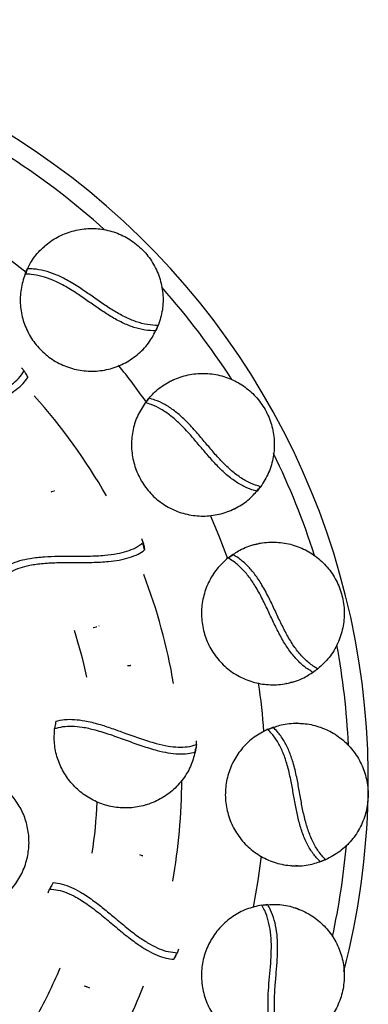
# Model space of a CAD drawing. Header units: millimetres. Extents: x 1128 to 3106, y 573 to 3385.
# Tile 6 of 46: x 1505 to 1615, y 751 to 1061. Entities that reach past the tile are written whole.
import ezdxf

# ---------------------------------------------------------------- set-up
doc = ezdxf.new("R2010")
doc.units = ezdxf.units.MM

msp = doc.modelspace()

# ---------------------------------------------------------------- linework, layer by layer
at = {"color": 7, "linetype": 'Continuous', "lineweight": 25}
for p, q in [((1511.58, 988.87), (1511.42, 988.75)), ((1513.29, 990.38), (1512.74, 989.99)), ((1507.26, 982.8), (1506.74, 981.31)), ((1548.36, 964.74), (1547.84, 963.26)), ((1542.36, 956.06), (1542.12, 955.9)), ((1543.68, 957.31), (1543.23, 956.94)), ((1506.22, 950.56), (1505.43, 951.52)), ((1551.33, 946.72), (1551.14, 946.64)), ((1553.37, 947.73), (1552.74, 947.5)), ((1545.58, 941.97), (1544.68, 940.65)), ((1515.83, 912.75), (1515.69, 912.73)), ((1580.62, 913.88), (1579.73, 912.59)), ((1574.17, 907.92), (1573.63, 907.68)), ((1572.57, 907.06), (1572.3, 906.96)), ((1543.83, 896.37), (1543.41, 897.54)), ((1544.26, 894.04), (1543.81, 895.88)), ((1578.81, 895.71), (1578.61, 895.68)), ((1581.05, 896.15), (1580.38, 896.1)), ((1572.03, 892.61), (1570.85, 891.58)), ((1528.18, 869.45), (1527.99, 869.42)), ((1529.9, 870.02), (1529.83, 870)), ((1539.93, 857.55), (1539.78, 857.58)), ((1598.6, 856.41), (1597.41, 855.39)), ((1589.07, 851.9), (1588.78, 851.88)), ((1590.83, 852.32), (1590.26, 852.23)), ((1584.81, 838.09), (1583.4, 837.4)), ((1592.16, 839.33), (1591.96, 839.35)), ((1594.44, 839.18), (1593.77, 839.3)), ((1560.63, 832.58), (1560.64, 833.83)), ((1560.24, 830.24), (1560.39, 831.61)), ((1536.72, 812.64), (1536.53, 812.67)), ((1538.54, 812.59), (1537.43, 812.69)), ((1543.69, 797.44), (1543.56, 797.51)), ((1601.11, 796.25), (1599.69, 795.57)), ((1590.73, 794.36), (1590.44, 794.41)), ((1592.54, 794.31), (1591.96, 794.37)), ((1513.85, 785.82), (1514.27, 786.95)), ((1583.04, 782.11), (1581.5, 781.82)), ((1590.46, 781.41), (1590.27, 781.48)), ((1592.62, 780.68), (1592.01, 780.97)), ((1554.61, 766.89), (1555.04, 768.06)), ((1553.44, 764.83), (1554.28, 766.53)), ((1525.32, 756.33), (1525.15, 756.42)), ((1527, 755.66), (1526, 756.14))]:
    msp.add_line(p, q, dxfattribs=at)
at = {"color": 1, "linetype": 'Continuous', "lineweight": 25, "flags": 128}
for points in [[(1495.48, 990.47), (1501.66, 985.89), (1506.86, 981.74)], [(1564.92, 905.03), (1567.67, 898.47), (1570.38, 891.31)], [(1581.06, 797.36), (1580.01, 789.63), (1578.53, 781.24), (1578.52, 781.19)]]:
    msp.add_lwpolyline(points, dxfattribs=at)
at = {"color": 7, "linetype": 'Continuous', "lineweight": 25}
for start, end in [(358.8745, 105.9191), (345.402, 358.8313)]:
    msp.add_arc((1374.83, 821.48), 240, start, end, dxfattribs=at)
at = {"color": 1, "linetype": 'Continuous', "lineweight": 25}
for radius, start, end in [(234, 47.9231, 57.0497), (234, 32.705, 41.6126), (207.64, 35.0529, 39.0727), (181.14, 29.6592, 41.9905), (234, 17.6133, 26.1115), (181.14, 9.6735, 20.9646), (154.64, 12.1029, 17.7534), (234, 2.7011, 10.4578), (207.64, 4.1878, 8.4626), (181.14, 349.8302, 359.9168), (154.64, 351.3694, 357.3912), (234, 347.7985, 354.9077), (154.64, 330.723, 337.4179), (181.14, 330.1898, 338.9593)]:
    msp.add_arc((1374.83, 821.48), radius, start, end, dxfattribs=at)
at = {"color": 7, "linetype": 'Continuous', "lineweight": 25}
for points, knots in [([(1506.87, 981.67), (1507.38, 982.84), (1508.57, 985.56), (1511.59, 989.16), (1515.56, 992.32), (1520.16, 994.5), (1525.12, 995.61), (1530.21, 995.58), (1535.16, 994.43), (1539.76, 992.18), (1543.77, 988.94), (1546.95, 984.85), (1549.13, 980.14), (1550.17, 975.06), (1550.1, 969.85), (1549.08, 966.57), (1548.56, 964.92)], [0, 0, 0, 0, 0.054635, 0.126713, 0.198773, 0.27084, 0.342924, 0.414991, 0.487051, 0.559129, 0.632615, 0.706086, 0.779557, 0.853044, 0.926529, 1, 1, 1, 1]), ([(1512.08, 989.37), (1512.1, 989.38), (1512.32, 989.59), (1512.54, 989.8), (1512.74, 989.99)], [0, 0, 0, 0, 0.08188, 1, 1, 1, 1]), ([(1506.54, 981.13), (1506.6, 981.28), (1506.73, 981.58), (1506.98, 982.14), (1507.15, 982.54), (1507.26, 982.8)], [0, 0, 0, 0, 0.269889, 0.539779, 1, 1, 1, 1]), ([(1548.56, 964.92), (1547.44, 964.97), (1545.19, 965.08), (1541.61, 966.02), (1537.98, 967.57), (1534.36, 969.61), (1530.79, 971.97), (1527.25, 974.47), (1523.52, 977.04), (1519.79, 979.33), (1516.07, 981.13), (1512.6, 982.27), (1509.65, 982.79), (1507.92, 982.79), (1507.26, 982.8)], [0, 0, 0, 0, 0.086355, 0.172652, 0.259123, 0.345634, 0.430021, 0.515276, 0.60052, 0.698033, 0.781415, 0.86494, 0.948501, 1, 1, 1, 1]), ([(1506.54, 981.13), (1506.04, 979.55), (1505.04, 976.37), (1504.92, 971.35), (1505.82, 966.43), (1507.8, 961.83), (1510.73, 957.78), (1514.51, 954.43), (1518.98, 951.99), (1523.93, 950.6), (1529.06, 950.36), (1534.12, 951.28), (1538.84, 953.31), (1542.96, 956.36), (1546.21, 960), (1547.54, 962.82), (1548.14, 964.11)], [0, 0, 0, 0, 0.071246, 0.142514, 0.213766, 0.28501, 0.356275, 0.427531, 0.500615, 0.573709, 0.646817, 0.719907, 0.792992, 0.866091, 0.939196, 1, 1, 1, 1]), ([(1547.84, 963.26), (1546.72, 963.29), (1544.48, 963.35), (1540.89, 964.23), (1537.24, 965.73), (1533.61, 967.72), (1530.03, 970.06), (1526.5, 972.55), (1522.78, 975.13), (1519.05, 977.46), (1515.33, 979.32), (1511.85, 980.52), (1508.91, 981.08), (1507.19, 981.12), (1506.54, 981.13)], [0, 0, 0, 0, 0.086905, 0.173749, 0.260821, 0.347929, 0.432121, 0.51717, 0.602214, 0.699856, 0.783409, 0.866532, 0.949684, 1, 1, 1, 1]), ([(1548.56, 964.92), (1548.5, 964.77), (1548.37, 964.47), (1548.12, 963.92), (1547.95, 963.51), (1547.84, 963.26)], [0, 0, 0, 0, 0.2698894, 0.539779, 1, 1, 1, 1]), ([(1467.48, 927.7), (1468.04, 928.44), (1469.15, 929.92), (1471.54, 931.94), (1474.63, 933.9), (1478.31, 935.69), (1482.45, 937.35), (1486.84, 938.95), (1491.5, 940.65), (1495.93, 942.48), (1499.57, 944.35), (1502.34, 946.22), (1504.66, 948.26), (1505.69, 949.77), (1506.22, 950.56)], [0, 0, 0, 0, 0.073649, 0.147323, 0.219531, 0.314191, 0.401297, 0.488464, 0.592688, 0.697, 0.778914, 0.850086, 0.921184, 1, 1, 1, 1]), ([(1468.69, 925.66), (1469.18, 926.39), (1470.16, 927.84), (1472.35, 929.85), (1475.2, 931.8), (1478.9, 933.72), (1483.42, 935.58), (1488.33, 937.37), (1493.26, 939.16), (1497.52, 940.95), (1501.03, 942.77), (1503.75, 944.58), (1505.96, 946.51), (1506.96, 947.88), (1507.43, 948.52)], [0, 0, 0, 0, 0.072157, 0.144318, 0.215134, 0.304583, 0.406881, 0.511523, 0.615476, 0.719281, 0.791916, 0.86422, 0.936443, 1, 1, 1, 1]), ([(1506.22, 950.56), (1506.39, 950.29), (1506.67, 949.82), (1507.07, 949.14), (1507.31, 948.73), (1507.43, 948.52)], [0, 0, 0, 0, 0.400872, 0.700424, 1, 1, 1, 1]), ([(1544.91, 940.98), (1545.71, 941.98), (1547.56, 944.3), (1551.42, 946.99), (1556.07, 949.02), (1561.08, 949.93), (1566.16, 949.72), (1571.06, 948.38), (1575.55, 945.98), (1579.41, 942.62), (1582.44, 938.45), (1584.46, 933.67), (1585.34, 928.56), (1585.03, 923.39), (1583.61, 918.38), (1581.77, 915.47), (1580.86, 914.01)], [0, 0, 0, 0, 0.054635, 0.126713, 0.198773, 0.27084, 0.342924, 0.414991, 0.487051, 0.559129, 0.632615, 0.706086, 0.779557, 0.853044, 0.926529, 1, 1, 1, 1]), ([(1551.94, 947.06), (1551.96, 947.07), (1552.23, 947.22), (1552.49, 947.36), (1552.74, 947.5)], [0, 0, 0, 0, 0.08188, 1, 1, 1, 1]), ([(1544.46, 940.54), (1543.56, 939.14), (1541.78, 936.34), (1540.36, 931.51), (1539.96, 926.53), (1540.68, 921.57), (1542.46, 916.9), (1545.25, 912.69), (1548.94, 909.17), (1553.36, 906.55), (1558.25, 904.99), (1563.37, 904.57), (1568.46, 905.31), (1573.23, 907.19), (1577.3, 909.86), (1579.32, 912.25), (1580.24, 913.33)], [0, 0, 0, 0, 0.071246, 0.142514, 0.213766, 0.28501, 0.356275, 0.427531, 0.500615, 0.573709, 0.646817, 0.719907, 0.792992, 0.866091, 0.939196, 1, 1, 1, 1]), ([(1544.46, 940.54), (1544.56, 940.67), (1544.76, 940.93), (1545.14, 941.4), (1545.41, 941.75), (1545.58, 941.97)], [0, 0, 0, 0, 0.269889, 0.539779, 1, 1, 1, 1]), ([(1579.73, 912.59), (1578.65, 912.91), (1576.5, 913.55), (1573.27, 915.33), (1570.13, 917.72), (1567.14, 920.58), (1564.29, 923.77), (1561.52, 927.08), (1558.59, 930.55), (1555.59, 933.76), (1552.48, 936.52), (1549.43, 938.57), (1546.74, 939.88), (1545.08, 940.36), (1544.46, 940.54)], [0, 0, 0, 0, 0.086905, 0.173749, 0.260821, 0.347929, 0.432121, 0.51717, 0.602214, 0.699856, 0.783409, 0.866532, 0.949684, 1, 1, 1, 1]), ([(1580.86, 914.01), (1579.78, 914.35), (1577.63, 915.03), (1574.42, 916.87), (1571.32, 919.31), (1568.35, 922.21), (1565.51, 925.42), (1562.73, 928.75), (1559.8, 932.2), (1556.79, 935.38), (1553.67, 938.08), (1550.6, 940.08), (1547.89, 941.34), (1546.22, 941.79), (1545.58, 941.97)], [0, 0, 0, 0, 0.086355, 0.172652, 0.259123, 0.345634, 0.430021, 0.515276, 0.60052, 0.698033, 0.781415, 0.86494, 0.948501, 1, 1, 1, 1]), ([(1514.82, 912.43), (1514.85, 912.44), (1515.13, 912.54), (1515.42, 912.64), (1515.69, 912.73)], [0, 0, 0, 0, 0.083085, 1, 1, 1, 1]), ([(1580.86, 914.01), (1580.75, 913.88), (1580.55, 913.63), (1580.17, 913.16), (1579.9, 912.81), (1579.73, 912.59)], [0, 0, 0, 0, 0.269889, 0.539779, 1, 1, 1, 1]), ([(1499.61, 888.14), (1500.38, 888.64), (1501.93, 889.65), (1504.87, 890.73), (1508.44, 891.52), (1512.51, 891.94), (1516.97, 892.09), (1521.64, 892.09), (1526.61, 892.08), (1531.4, 892.29), (1535.45, 892.81), (1538.7, 893.61), (1541.58, 894.74), (1543.05, 895.81), (1543.83, 896.37)], [0, 0, 0, 0, 0.073649, 0.147323, 0.219531, 0.314191, 0.401297, 0.488464, 0.592688, 0.697, 0.778914, 0.850086, 0.921184, 1, 1, 1, 1]), ([(1543.83, 896.37), (1543.89, 896.06), (1544, 895.52), (1544.14, 894.74), (1544.22, 894.27), (1544.26, 894.04)], [0, 0, 0, 0, 0.400872, 0.700424, 1, 1, 1, 1]), ([(1571.13, 891.83), (1572.16, 892.59), (1574.55, 894.35), (1578.97, 895.95), (1583.99, 896.71), (1589.06, 896.29), (1593.91, 894.77), (1598.3, 892.2), (1602.01, 888.73), (1604.88, 884.48), (1606.72, 879.67), (1607.44, 874.53), (1606.97, 869.37), (1605.33, 864.46), (1602.66, 859.98), (1600.13, 857.64), (1598.87, 856.48)], [0, 0, 0, 0, 0.054635, 0.126713, 0.198773, 0.27084, 0.342924, 0.414991, 0.487051, 0.559129, 0.632615, 0.706086, 0.779557, 0.853044, 0.926529, 1, 1, 1, 1]), ([(1579.49, 895.88), (1579.52, 895.89), (1579.81, 895.96), (1580.11, 896.03), (1580.38, 896.1)], [0, 0, 0, 0, 0.08188, 1, 1, 1, 1]), ([(1500.04, 885.81), (1500.75, 886.32), (1502.16, 887.35), (1504.92, 888.49), (1508.27, 889.35), (1512.4, 889.89), (1517.28, 890.09), (1522.5, 890.09), (1527.74, 890.09), (1532.37, 890.31), (1536.29, 890.82), (1539.46, 891.6), (1542.2, 892.65), (1543.6, 893.6), (1544.26, 894.04)], [0, 0, 0, 0, 0.072157, 0.144318, 0.215134, 0.304583, 0.406881, 0.511523, 0.615476, 0.719281, 0.791916, 0.86422, 0.936443, 1, 1, 1, 1]), ([(1570.58, 891.53), (1570.71, 891.62), (1570.97, 891.82), (1571.46, 892.18), (1571.81, 892.44), (1572.03, 892.61)], [0, 0, 0, 0, 0.269889, 0.539779, 1, 1, 1, 1]), ([(1598.87, 856.48), (1597.92, 857.08), (1596.02, 858.3), (1593.4, 860.9), (1591.03, 864.06), (1588.91, 867.63), (1587, 871.47), (1585.18, 875.4), (1583.24, 879.49), (1581.15, 883.34), (1578.84, 886.76), (1576.4, 889.48), (1574.1, 891.4), (1572.6, 892.28), (1572.03, 892.61)], [0, 0, 0, 0, 0.086355, 0.172652, 0.259123, 0.345634, 0.430021, 0.515276, 0.60052, 0.698033, 0.781415, 0.86494, 0.948501, 1, 1, 1, 1]), ([(1570.58, 891.53), (1569.35, 890.4), (1566.9, 888.15), (1564.28, 883.86), (1562.61, 879.16), (1562.02, 874.18), (1562.53, 869.2), (1564.13, 864.41), (1566.79, 860.06), (1570.38, 856.39), (1574.7, 853.62), (1579.54, 851.89), (1584.64, 851.28), (1589.73, 851.86), (1594.36, 853.39), (1596.93, 855.17), (1598.1, 855.98)], [0, 0, 0, 0, 0.071246, 0.142514, 0.213766, 0.28501, 0.356275, 0.427531, 0.500615, 0.573709, 0.646817, 0.719907, 0.792992, 0.866091, 0.939196, 1, 1, 1, 1]), ([(1597.41, 855.39), (1596.46, 855.98), (1594.54, 857.16), (1591.88, 859.71), (1589.47, 862.83), (1587.32, 866.38), (1585.39, 870.19), (1583.57, 874.11), (1581.64, 878.21), (1579.58, 882.09), (1577.29, 885.56), (1574.87, 888.33), (1572.61, 890.29), (1571.13, 891.19), (1570.58, 891.53)], [0, 0, 0, 0, 0.0869052, 0.1737485, 0.2608209, 0.3479292, 0.4321209, 0.5171703, 0.6022141, 0.6998565, 0.7834091, 0.8665322, 0.9496841, 1, 1, 1, 1]), ([(1529.05, 869.74), (1529.02, 869.73), (1528.74, 869.64), (1528.45, 869.54), (1528.18, 869.45)], [0, 0, 0, 0, 0.0830854, 1, 1, 1, 1]), ([(1538.87, 857.6), (1538.9, 857.6), (1539.2, 857.59), (1539.5, 857.58), (1539.78, 857.58)], [0, 0, 0, 0, 0.083085, 1, 1, 1, 1]), ([(1598.87, 856.48), (1598.74, 856.38), (1598.47, 856.19), (1597.99, 855.83), (1597.63, 855.56), (1597.41, 855.39)], [0, 0, 0, 0, 0.269889, 0.539779, 1, 1, 1, 1]), ([(1516.26, 839.97), (1516.21, 839.66), (1516.11, 839.11), (1515.98, 838.33), (1515.91, 837.87), (1515.87, 837.63)], [0, 0, 0, 0, 0.400872, 0.700424, 1, 1, 1, 1]), ([(1516.26, 839.97), (1517.16, 840.18), (1518.96, 840.6), (1522.09, 840.6), (1525.72, 840.12), (1529.69, 839.13), (1533.93, 837.74), (1538.32, 836.15), (1542.98, 834.45), (1547.55, 833), (1551.54, 832.1), (1554.87, 831.75), (1557.96, 831.82), (1559.71, 832.32), (1560.63, 832.58)], [0, 0, 0, 0, 0.073649, 0.147323, 0.219531, 0.314191, 0.401297, 0.488464, 0.592688, 0.697, 0.778914, 0.850086, 0.921184, 1, 1, 1, 1]), ([(1560.18, 830.23), (1559.77, 828.7), (1558.89, 825.49), (1556.18, 821.17), (1552.54, 817.43), (1548.12, 814.64), (1543.31, 812.97), (1538.39, 812.41), (1533.58, 812.9), (1529, 814.39), (1524.82, 816.81), (1521.28, 820.05), (1518.51, 823.92), (1516.63, 828.27), (1515.63, 832.92), (1515.79, 836.06), (1515.87, 837.63)], [0, 0, 0, 0, 0.069651, 0.145561, 0.221459, 0.297358, 0.373272, 0.44347, 0.51365, 0.583857, 0.654044, 0.72423, 0.793185, 0.862112, 0.931063, 1, 1, 1, 1]), ([(1515.87, 837.63), (1516.71, 837.87), (1518.4, 838.36), (1521.37, 838.49), (1524.81, 838.15), (1528.88, 837.24), (1533.54, 835.76), (1538.44, 833.97), (1543.37, 832.18), (1547.79, 830.81), (1551.65, 829.95), (1554.89, 829.59), (1557.83, 829.65), (1559.47, 830.05), (1560.24, 830.24)], [0, 0, 0, 0, 0.072157, 0.144318, 0.215134, 0.304583, 0.406881, 0.511523, 0.615476, 0.719281, 0.791916, 0.86422, 0.936443, 1, 1, 1, 1]), ([(1583.12, 837.42), (1581.65, 836.65), (1578.7, 835.11), (1575.06, 831.64), (1572.22, 827.53), (1570.37, 822.88), (1569.57, 817.94), (1569.88, 812.9), (1571.32, 808.01), (1573.83, 803.53), (1577.29, 799.73), (1581.52, 796.81), (1586.29, 794.9), (1591.36, 794.15), (1596.23, 794.42), (1599.17, 795.48), (1600.5, 795.96)], [0, 0, 0, 0, 0.071246, 0.142514, 0.213766, 0.28501, 0.356275, 0.427531, 0.500615, 0.573709, 0.646817, 0.719907, 0.792992, 0.866091, 0.939196, 1, 1, 1, 1]), ([(1583.12, 837.42), (1583.27, 837.48), (1583.58, 837.59), (1584.14, 837.82), (1584.55, 837.98), (1584.81, 838.09)], [0, 0, 0, 0, 0.2698894, 0.539779, 1, 1, 1, 1]), ([(1599.69, 795.57), (1598.92, 796.39), (1597.38, 798.02), (1595.47, 801.17), (1593.94, 804.81), (1592.78, 808.79), (1591.91, 812.98), (1591.17, 817.23), (1590.37, 821.69), (1589.38, 825.98), (1588.06, 829.91), (1586.45, 833.22), (1584.76, 835.7), (1583.57, 836.95), (1583.12, 837.42)], [0, 0, 0, 0, 0.086905, 0.173749, 0.260821, 0.347929, 0.432121, 0.51717, 0.602214, 0.699856, 0.783409, 0.866532, 0.949684, 1, 1, 1, 1]), ([(1583.74, 837.57), (1584.93, 838.03), (1587.69, 839.11), (1592.38, 839.52), (1597.42, 838.95), (1602.21, 837.24), (1606.5, 834.51), (1610.08, 830.9), (1612.76, 826.58), (1614.43, 821.74), (1614.97, 816.61), (1614.33, 811.46), (1612.54, 806.59), (1609.68, 802.28), (1605.95, 798.64), (1602.9, 797.04), (1601.38, 796.24)], [0, 0, 0, 0, 0.054635, 0.126713, 0.198773, 0.27084, 0.342924, 0.414991, 0.487051, 0.559129, 0.632615, 0.706086, 0.779557, 0.853044, 0.926529, 1, 1, 1, 1]), ([(1601.38, 796.24), (1600.62, 797.07), (1599.1, 798.74), (1597.24, 801.93), (1595.77, 805.6), (1594.65, 809.59), (1593.79, 813.79), (1593.05, 818.06), (1592.24, 822.52), (1591.22, 826.78), (1589.86, 830.67), (1588.21, 833.94), (1586.49, 836.39), (1585.27, 837.62), (1584.81, 838.09)], [0, 0, 0, 0, 0.086355, 0.172652, 0.259123, 0.345634, 0.430021, 0.515276, 0.60052, 0.698033, 0.781415, 0.86494, 0.948501, 1, 1, 1, 1]), ([(1592.86, 839.32), (1592.89, 839.32), (1593.19, 839.31), (1593.49, 839.3), (1593.77, 839.3)], [0, 0, 0, 0, 0.08188, 1, 1, 1, 1]), ([(1560.63, 832.58), (1560.58, 832.27), (1560.5, 831.72), (1560.37, 830.94), (1560.28, 830.48), (1560.24, 830.24)], [0, 0, 0, 0, 0.400872, 0.700424, 1, 1, 1, 1]), ([(1485.22, 779.31), (1486.85, 779.41), (1490.13, 779.61), (1494.8, 781.24), (1499.03, 783.77), (1502.6, 787.18), (1505.36, 791.27), (1507.13, 795.77), (1507.91, 800.45), (1507.71, 805.09), (1506.58, 809.6), (1504.54, 813.78), (1501.67, 817.5), (1498.06, 820.58), (1493.84, 822.82), (1489.66, 824.12), (1486.93, 824.21), (1485.78, 824.25)], [0, 0, 0, 0, 0.069771, 0.139566, 0.209344, 0.279116, 0.348911, 0.418688, 0.484476, 0.550286, 0.616069, 0.68188, 0.747666, 0.815453, 0.883244, 0.951017, 1, 1, 1, 1]), ([(1537.63, 812.61), (1537.61, 812.62), (1537.31, 812.62), (1537, 812.63), (1536.72, 812.64)], [0, 0, 0, 0, 0.0830854, 1, 1, 1, 1]), ([(1542.71, 797.84), (1542.74, 797.83), (1543.02, 797.72), (1543.3, 797.61), (1543.56, 797.51)], [0, 0, 0, 0, 0.083085, 1, 1, 1, 1]), ([(1601.38, 796.24), (1601.23, 796.18), (1600.92, 796.06), (1600.36, 795.84), (1599.95, 795.67), (1599.69, 795.57)], [0, 0, 0, 0, 0.269889, 0.539779, 1, 1, 1, 1]), ([(1515.44, 789.01), (1515.28, 788.74), (1515, 788.26), (1514.61, 787.57), (1514.39, 787.15), (1514.27, 786.95)], [0, 0, 0, 0, 0.4008715, 0.7004244, 1, 1, 1, 1]), ([(1514.27, 786.95), (1515.14, 786.89), (1516.89, 786.77), (1519.73, 785.87), (1522.85, 784.37), (1526.36, 782.13), (1530.23, 779.15), (1534.23, 775.79), (1538.25, 772.42), (1541.93, 769.62), (1545.26, 767.49), (1548.19, 766.04), (1550.97, 765.1), (1552.65, 764.91), (1553.44, 764.83)], [0, 0, 0, 0, 0.072157, 0.144318, 0.215134, 0.304583, 0.406881, 0.511523, 0.615476, 0.719281, 0.791916, 0.86422, 0.936443, 1, 1, 1, 1]), ([(1515.44, 789.01), (1516.36, 788.9), (1518.19, 788.68), (1521.13, 787.61), (1524.38, 785.92), (1527.77, 783.63), (1531.28, 780.88), (1534.86, 777.87), (1538.66, 774.68), (1542.46, 771.76), (1545.89, 769.55), (1548.9, 768.08), (1551.83, 767.09), (1553.65, 766.96), (1554.61, 766.89)], [0, 0, 0, 0, 0.073649, 0.147323, 0.219531, 0.314191, 0.401297, 0.488464, 0.592688, 0.697, 0.778914, 0.850086, 0.921184, 1, 1, 1, 1]), ([(1581.23, 781.91), (1579.61, 781.54), (1576.37, 780.82), (1571.95, 778.42), (1568.15, 775.18), (1565.15, 771.16), (1563.1, 766.6), (1562.1, 761.65), (1562.22, 756.55), (1563.49, 751.58), (1565.85, 747.01), (1569.17, 743.1), (1573.29, 740.02), (1577.99, 737.98), (1582.77, 736.98), (1585.88, 737.24), (1587.29, 737.36)], [0, 0, 0, 0, 0.071246, 0.142514, 0.213766, 0.28501, 0.356275, 0.427531, 0.500615, 0.573709, 0.646817, 0.719907, 0.792992, 0.866091, 0.939196, 1, 1, 1, 1]), ([(1581.23, 781.91), (1581.4, 781.92), (1581.72, 781.96), (1582.32, 782.03), (1582.76, 782.08), (1583.04, 782.11)], [0, 0, 0, 0, 0.269889, 0.539779, 1, 1, 1, 1]), ([(1586.41, 737.2), (1585.87, 738.18), (1584.8, 740.16), (1583.78, 743.7), (1583.25, 747.61), (1583.16, 751.75), (1583.4, 756.02), (1583.78, 760.32), (1584.16, 764.84), (1584.32, 769.24), (1584.06, 773.38), (1583.36, 776.99), (1582.38, 779.82), (1581.55, 781.33), (1581.23, 781.91)], [0, 0, 0, 0, 0.0869052, 0.1737485, 0.2608209, 0.3479292, 0.4321209, 0.5171703, 0.6022141, 0.6998565, 0.7834091, 0.8665322, 0.9496841, 1, 1, 1, 1]), ([(1581.87, 781.89), (1583.14, 782.03), (1586.09, 782.36), (1590.72, 781.54), (1595.44, 779.69), (1599.63, 776.79), (1603.07, 773.05), (1605.59, 768.63), (1607.06, 763.76), (1607.42, 758.66), (1606.61, 753.56), (1604.66, 748.76), (1601.67, 744.52), (1597.79, 741.09), (1593.25, 738.54), (1589.89, 737.78), (1588.21, 737.4)], [0, 0, 0, 0, 0.054635, 0.126713, 0.198773, 0.27084, 0.342924, 0.414991, 0.487051, 0.559129, 0.632615, 0.706086, 0.779557, 0.853044, 0.926529, 1, 1, 1, 1]), ([(1588.21, 737.4), (1587.69, 738.4), (1586.66, 740.41), (1585.69, 743.98), (1585.21, 747.9), (1585.17, 752.05), (1585.43, 756.32), (1585.82, 760.64), (1586.19, 765.15), (1586.3, 769.53), (1586, 773.65), (1585.25, 777.23), (1584.22, 780.04), (1583.36, 781.54), (1583.04, 782.11)], [0, 0, 0, 0, 0.086355, 0.172652, 0.259123, 0.345634, 0.430021, 0.515276, 0.60052, 0.698033, 0.781415, 0.86494, 0.948501, 1, 1, 1, 1]), ([(1591.14, 781.22), (1591.16, 781.21), (1591.45, 781.13), (1591.74, 781.04), (1592.01, 780.97)], [0, 0, 0, 0, 0.08188, 1, 1, 1, 1]), ([(1554.61, 766.89), (1554.45, 766.62), (1554.19, 766.13), (1553.8, 765.44), (1553.56, 765.03), (1553.44, 764.83)], [0, 0, 0, 0, 0.400872, 0.700424, 1, 1, 1, 1]), ([(1526.17, 756), (1526.14, 756.01), (1525.86, 756.12), (1525.58, 756.23), (1525.32, 756.33)], [0, 0, 0, 0, 0.083085, 1, 1, 1, 1])]:
    msp.add_open_spline(points, degree=3, knots=knots, dxfattribs=at)

doc.saveas('drawing.dxf')
